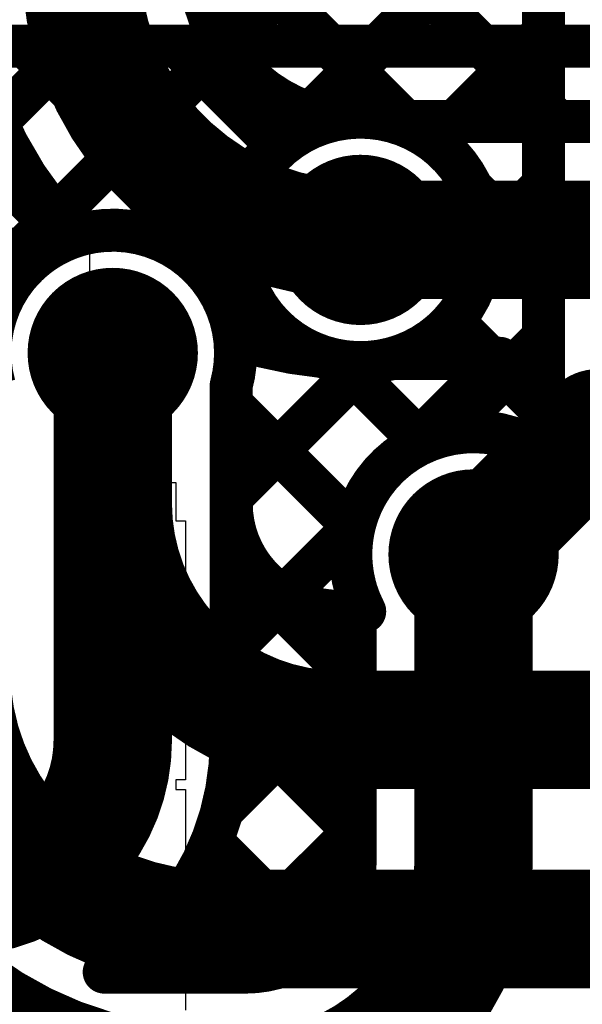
# Model space of a CAD drawing. Header units: millimetres. Extents: x 3.06 to 5.82, y 1.29 to 3.84.
# Tile 162 of 244: x 4.49 to 4.6, y 2.77 to 2.95. Entities that reach past the tile are written whole.
import ezdxf

# ---------------------------------------------------------------- set-up
doc = ezdxf.new("R2010")
doc.units = ezdxf.units.MM
doc.header["$MEASUREMENT"] = 0
for name, color, linetype in [('BottomLayer', 5, 'Continuous'), ('BottomOverlay', 54, 'Continuous'), ('BottomSolder', 6, 'Continuous'), ('MultiLayer', 9, 'Continuous'), ('TopLayer', 1, 'Continuous'), ('TopSolder', 216, 'Continuous'), ('ViaHoleLayer', 16, 'Continuous')]:
    doc.layers.add(name, color=color, linetype=linetype)

msp = doc.modelspace()

# ---------------------------------------------------------------- linework, layer by layer
at = {"layer": 'BottomLayer'}
for points, const_width in [([(4.07485, 3.33563), (4.50037, 2.91011)], 0.008), ([(4.589, 2.87031), (4.589, 3.058)], 0.008), ([(4.52974, 2.94582), (4.589, 3.00508)], 0.008), ([(4.525, 2.99862), (4.589, 2.93462)], 0.008), ([(4.54569, 2.93348), (4.589, 2.9768)], 0.008), ([(4.525, 2.97033), (4.56467, 2.93066)], 0.008), ([(4.56872, 2.92823), (4.589, 2.94851)], 0.008), ([(4.57566, 2.91967), (4.589, 2.90633)], 0.008), ([(4.57779, 2.90902), (4.589, 2.92023)], 0.008), ([(4.39392, 2.81), (4.49833, 2.91441)], 0.008), ([(4.509, 2.817), (4.509, 2.889)], 0.022), ([(4.57212, 2.89493), (4.589, 2.87805)], 0.008), ([(4.57085, 2.87379), (4.589, 2.89194)], 0.008), ([(4.531, 2.86223), (4.55598, 2.88721)], 0.008), ([(4.55127, 2.8875), (4.56647, 2.87229)], 0.008), ([(4.531, 2.817), (4.531, 2.88297)], 0.008), ([(4.531, 2.87948), (4.55377, 2.8567)], 0.008), ([(4.576, 2.79431), (4.576, 2.85157)], 0.022), ([(4.531, 2.83394), (4.55378, 2.85672)], 0.008), ([(4.531, 2.8512), (4.554, 2.8282)], 0.008), ([(4.554, 2.79431), (4.554, 2.84554)], 0.008), ([(4.52931, 2.80397), (4.554, 2.82866)], 0.008), ([(4.531, 2.82291), (4.554, 2.79991)], 0.008), ([(4.52762, 2.774), (4.554, 2.80038)], 0.008), ([(4.52762, 2.774), (4.554, 2.80038)], 0.008), ([(4.52741, 2.79821), (4.54682, 2.77881)], 0.008), ([(4.51623, 2.78111), (4.52334, 2.774)], 0.008), ([(4.50742, 2.774), (4.53369, 2.774)], 0.008)]:
    msp.add_lwpolyline(points, dxfattribs=dict(at, const_width=const_width))
for points, const_width in [([(4.555, 2.91, -0.414214), (4.503, 2.962)], 0.022), ([(4.50174, 2.91062, -0.194236), (4.481, 2.962)], 0.008), ([(4.55043, 2.93235, -0.370142), (4.525, 2.962)], 0.008), ([(4.55043, 2.93235, -0.474544), (4.57781, 2.91)], 0.008), ([(4.487, 2.88297, -0.397778), (4.50174, 2.91062)], 0.008), ([(4.57781, 2.91, -0.511474), (4.54782, 2.88835)], 0.008), ([(4.54782, 2.88835, -0.056044), (4.53164, 2.89178)], 0.008), ([(4.53181, 2.889, -0.066963), (4.531, 2.88297)], 0.008), ([(4.554, 2.84554, -0.700645), (4.589, 2.87031)], 0.008), ([(4.509, 2.817, -0.414214), (4.48, 2.788)], 0.022), ([(4.531, 2.817, -0.256165), (4.50742, 2.774)], 0.008), ([(4.576, 2.79431, -0.414214), (4.53369, 2.752)], 0.022), ([(4.554, 2.79431, -0.414214), (4.53369, 2.774)], 0.008)]:
    msp.add_lwpolyline(points, format="xyb", dxfattribs=dict(at, const_width=const_width))
for points, const_width in [([(4.587, 2.94851, 1), (4.591, 2.94851, 1)], 0.004), ([(4.52774, 2.94582, 1), (4.53174, 2.94582, 1)], 0.004), ([(4.54369, 2.93348, 1), (4.54769, 2.93348, 1)], 0.004), ([(4.587, 2.93462, 1), (4.591, 2.93462, 1)], 0.004), ([(4.54843, 2.93235, 1), (4.55243, 2.93235, 1)], 0.004), ([(4.54843, 2.93235, 1), (4.55243, 2.93235, 1)], 0.004), ([(4.56267, 2.93066, 1), (4.56667, 2.93066, 1)], 0.004), ([(4.56672, 2.92823, 1), (4.57071, 2.92823, 1)], 0.004), ([(4.57366, 2.91967, 1), (4.57766, 2.91967, 1)], 0.004), ([(4.587, 2.92023, 1), (4.591, 2.92023, 1)], 0.004), ([(4.54909, 2.91, 1), (4.56091, 2.91, 1)], 0.01181), ([(4.5495, 2.91, 1), (4.5605, 2.91, 1)], 0.011), ([(4.49633, 2.91441, 1), (4.50033, 2.91441, 1)], 0.004), ([(4.49837, 2.91011, 1), (4.50237, 2.91011, 1)], 0.004), ([(4.49974, 2.91062, 1), (4.50374, 2.91062, 1)], 0.004), ([(4.49974, 2.91062, 1), (4.50374, 2.91062, 1)], 0.004), ([(4.57581, 2.91, 1), (4.57981, 2.91, 1)], 0.004), ([(4.57581, 2.91, 1), (4.57981, 2.91, 1)], 0.004), ([(4.57579, 2.90902, 1), (4.57979, 2.90902, 1)], 0.004), ([(4.587, 2.90633, 1), (4.591, 2.90633, 1)], 0.004), ([(4.50309, 2.889, 1), (4.51491, 2.889, 1)], 0.01181), ([(4.5035, 2.889, 1), (4.5145, 2.889, 1)], 0.011), ([(4.57012, 2.89493, 1), (4.57412, 2.89493, 1)], 0.004), ([(4.52964, 2.89178, 1), (4.53364, 2.89178, 1)], 0.004), ([(4.587, 2.89194, 1), (4.591, 2.89194, 1)], 0.004), ([(4.52981, 2.889, 1), (4.53381, 2.889, 1)], 0.004), ([(4.54582, 2.88835, 1), (4.54982, 2.88835, 1)], 0.004), ([(4.54582, 2.88835, 1), (4.54982, 2.88835, 1)], 0.004), ([(4.54927, 2.8875, 1), (4.55327, 2.8875, 1)], 0.004), ([(4.55398, 2.88721, 1), (4.55798, 2.88721, 1)], 0.004), ([(4.529, 2.88297, 1), (4.533, 2.88297, 1)], 0.004), ([(4.529, 2.88297, 1), (4.533, 2.88297, 1)], 0.004), ([(4.529, 2.87948, 1), (4.533, 2.87948, 1)], 0.004), ([(4.587, 2.87805, 1), (4.591, 2.87805, 1)], 0.004), ([(4.56885, 2.87379, 1), (4.57285, 2.87379, 1)], 0.004), ([(4.56447, 2.87229, 1), (4.56847, 2.87229, 1)], 0.004), ([(4.587, 2.87031, 1), (4.591, 2.87031, 1)], 0.004), ([(4.587, 2.87031, 1), (4.591, 2.87031, 1)], 0.004), ([(4.529, 2.86223, 1), (4.533, 2.86223, 1)], 0.004), ([(4.57009, 2.85157, 1), (4.58191, 2.85157, 1)], 0.01181), ([(4.5705, 2.85157, 1), (4.5815, 2.85157, 1)], 0.011), ([(4.55177, 2.8567, 1), (4.55577, 2.8567, 1)], 0.004), ([(4.55178, 2.85672, 1), (4.55578, 2.85672, 1)], 0.004), ([(4.529, 2.8512, 1), (4.533, 2.8512, 1)], 0.004), ([(4.552, 2.84554, 1), (4.556, 2.84554, 1)], 0.004), ([(4.552, 2.84554, 1), (4.556, 2.84554, 1)], 0.004), ([(4.529, 2.83394, 1), (4.533, 2.83394, 1)], 0.004), ([(4.552, 2.82866, 1), (4.556, 2.82866, 1)], 0.004), ([(4.552, 2.8282, 1), (4.556, 2.8282, 1)], 0.004), ([(4.5035, 2.817, 1), (4.5145, 2.817, 1)], 0.011), ([(4.5035, 2.817, 1), (4.5145, 2.817, 1)], 0.011), ([(4.529, 2.82291, 1), (4.533, 2.82291, 1)], 0.004), ([(4.529, 2.817, 1), (4.533, 2.817, 1)], 0.004), ([(4.529, 2.817, 1), (4.533, 2.817, 1)], 0.004), ([(4.52731, 2.80397, 1), (4.53131, 2.80397, 1)], 0.004), ([(4.552, 2.80038, 1), (4.556, 2.80038, 1)], 0.004), ([(4.552, 2.80038, 1), (4.556, 2.80038, 1)], 0.004), ([(4.552, 2.79991, 1), (4.556, 2.79991, 1)], 0.004), ([(4.5705, 2.79431, 1), (4.5815, 2.79431, 1)], 0.011), ([(4.5705, 2.79431, 1), (4.5815, 2.79431, 1)], 0.011), ([(4.52541, 2.79821, 1), (4.52941, 2.79821, 1)], 0.004), ([(4.552, 2.79431, 1), (4.556, 2.79431, 1)], 0.004), ([(4.552, 2.79431, 1), (4.556, 2.79431, 1)], 0.004), ([(4.51423, 2.78111, 1), (4.51823, 2.78111, 1)], 0.004), ([(4.54482, 2.77881, 1), (4.54882, 2.77881, 1)], 0.004), ([(4.50542, 2.774, 1), (4.50942, 2.774, 1)], 0.004), ([(4.50542, 2.774, 1), (4.50942, 2.774, 1)], 0.004), ([(4.52134, 2.774, 1), (4.52534, 2.774, 1)], 0.004), ([(4.52562, 2.774, 1), (4.52962, 2.774, 1)], 0.004), ([(4.52562, 2.774, 1), (4.52962, 2.774, 1)], 0.004), ([(4.53169, 2.774, 1), (4.53569, 2.774, 1)], 0.004), ([(4.53169, 2.774, 1), (4.53569, 2.774, 1)], 0.004)]:
    msp.add_lwpolyline(points, format="xyb", close=True, dxfattribs=dict(at, const_width=const_width))
at = {"layer": 'BottomOverlay'}
for p, q in [((4.4904, 2.92196), (4.49397, 2.92196)), ((4.49397, 2.92196), (4.49397, 2.92018)), ((4.49397, 2.92018), (4.49397, 2.9184)), ((4.49397, 2.9184), (4.49575, 2.9184)), ((4.49575, 2.9184), (4.49575, 2.91661)), ((4.49575, 2.91661), (4.49753, 2.91661)), ((4.49753, 2.91661), (4.49753, 2.91483)), ((4.49753, 2.91483), (4.49931, 2.91483)), ((4.49931, 2.91483), (4.49931, 2.91305)), ((4.49931, 2.91305), (4.50109, 2.91305)), ((4.50109, 2.91305), (4.50109, 2.91127)), ((4.50109, 2.91127), (4.50109, 2.90949)), ((4.50109, 2.90949), (4.50288, 2.90949)), ((4.50288, 2.90949), (4.50288, 2.90771)), ((4.50288, 2.90771), (4.50466, 2.90771)), ((4.50466, 2.90771), (4.50466, 2.90592)), ((4.50466, 2.90592), (4.50466, 2.90414)), ((4.50466, 2.90414), (4.50644, 2.90414)), ((4.50644, 2.90414), (4.50644, 2.90236)), ((4.50644, 2.90236), (4.50644, 2.90058)), ((4.50644, 2.90058), (4.50822, 2.90058)), ((4.50822, 2.90058), (4.50822, 2.8988)), ((4.50822, 2.8988), (4.51, 2.8988)), ((4.51, 2.8988), (4.51, 2.89702)), ((4.51, 2.89702), (4.51, 2.89523)), ((4.51, 2.89523), (4.51179, 2.89523)), ((4.51179, 2.89523), (4.51179, 2.89345)), ((4.51179, 2.89345), (4.51179, 2.89167)), ((4.51179, 2.89167), (4.51357, 2.89167)), ((4.51357, 2.89167), (4.51357, 2.88989)), ((4.51357, 2.88989), (4.51357, 2.88811)), ((4.51357, 2.88811), (4.51357, 2.88633)), ((4.51357, 2.88633), (4.51535, 2.88633)), ((4.51535, 2.88633), (4.51535, 2.88454)), ((4.51535, 2.88454), (4.51535, 2.88276)), ((4.51535, 2.88276), (4.51713, 2.88276)), ((4.51713, 2.88276), (4.51713, 2.88098)), ((4.51713, 2.88098), (4.51713, 2.8792)), ((4.51713, 2.8792), (4.51713, 2.87742)), ((4.51713, 2.87742), (4.51713, 2.87563)), ((4.51713, 2.87563), (4.51891, 2.87563)), ((4.51891, 2.87563), (4.51891, 2.87385)), ((4.51891, 2.87385), (4.51891, 2.87207)), ((4.51891, 2.87207), (4.51891, 2.87029)), ((4.51891, 2.87029), (4.51891, 2.86851)), ((4.51891, 2.86851), (4.51891, 2.86673)), ((4.51891, 2.86673), (4.51891, 2.86494)), ((4.51891, 2.86494), (4.52069, 2.86494)), ((4.52069, 2.86494), (4.52069, 2.86316)), ((4.52069, 2.86316), (4.52069, 2.86138)), ((4.52069, 2.86138), (4.52069, 2.8596)), ((4.52069, 2.8596), (4.52069, 2.85782)), ((4.52069, 2.85782), (4.52248, 2.85782)), ((4.52248, 2.85782), (4.52248, 2.85604)), ((4.52248, 2.85604), (4.52248, 2.85425)), ((4.52248, 2.85425), (4.52248, 2.85247)), ((4.52248, 2.85247), (4.52248, 2.85069)), ((4.52248, 2.85069), (4.52248, 2.84891)), ((4.52248, 2.84891), (4.52248, 2.84713)), ((4.52248, 2.84713), (4.52248, 2.84535)), ((4.52248, 2.84535), (4.52248, 2.84356)), ((4.52248, 2.84356), (4.52248, 2.84178)), ((4.52248, 2.84178), (4.52248, 2.84)), ((4.52248, 2.84), (4.52248, 2.83822)), ((4.52248, 2.83822), (4.52248, 2.83644)), ((4.52248, 2.83644), (4.52248, 2.83465)), ((4.52248, 2.83465), (4.52248, 2.83287)), ((4.52248, 2.83287), (4.52248, 2.83109)), ((4.52248, 2.83109), (4.52248, 2.82931)), ((4.52248, 2.82931), (4.52248, 2.82753)), ((4.52248, 2.82753), (4.52248, 2.82575)), ((4.52248, 2.82575), (4.52248, 2.82396)), ((4.52248, 2.82396), (4.52248, 2.82218)), ((4.52248, 2.82218), (4.52248, 2.8204)), ((4.52248, 2.8204), (4.52248, 2.81862)), ((4.52248, 2.81862), (4.52248, 2.81684)), ((4.52248, 2.81684), (4.52248, 2.81506)), ((4.52248, 2.81506), (4.52248, 2.81327)), ((4.52248, 2.81327), (4.52248, 2.81149)), ((4.52248, 2.81149), (4.52248, 2.80971)), ((4.52248, 2.80971), (4.52069, 2.80971)), ((4.52069, 2.80971), (4.52069, 2.80793)), ((4.52069, 2.80793), (4.52248, 2.80793)), ((4.52248, 2.80793), (4.52248, 2.80615)), ((4.52248, 2.80615), (4.52248, 2.80437)), ((4.52248, 2.80437), (4.52248, 2.80258)), ((4.52248, 2.80258), (4.52248, 2.8008)), ((4.52248, 2.8008), (4.52248, 2.79902)), ((4.52248, 2.79902), (4.52248, 2.79724)), ((4.52248, 2.79724), (4.52248, 2.79546)), ((4.52248, 2.79546), (4.52248, 2.79367)), ((4.52248, 2.79367), (4.52248, 2.79189)), ((4.52248, 2.79189), (4.52248, 2.79011)), ((4.52248, 2.79011), (4.52248, 2.78833)), ((4.52248, 2.78833), (4.52248, 2.78655)), ((4.52248, 2.78655), (4.52248, 2.78477)), ((4.52248, 2.78477), (4.52248, 2.78298)), ((4.52248, 2.78298), (4.52248, 2.7812)), ((4.52248, 2.7812), (4.52248, 2.77942)), ((4.52248, 2.77942), (4.52248, 2.77764)), ((4.52248, 2.77764), (4.52248, 2.77586)), ((4.52248, 2.77586), (4.52248, 2.77408)), ((4.52248, 2.77408), (4.52248, 2.77229)), ((4.52248, 2.77229), (4.52248, 2.77051)), ((4.52248, 2.77051), (4.52248, 2.76873)), ((4.52248, 2.76873), (4.52248, 2.76695))]:
    msp.add_line(p, q, dxfattribs=at)
at = {"layer": 'BottomSolder', "const_width": 0.01581}
for points in [[(4.54709, 2.91, 1), (4.56291, 2.91, 1)], [(4.50109, 2.889, 1), (4.51691, 2.889, 1)], [(4.56809, 2.85157, 1), (4.58391, 2.85157, 1)]]:
    msp.add_lwpolyline(points, format="xyb", close=True, dxfattribs=at)
at = {"layer": 'MultiLayer', "const_width": 0.01181}
for points in [[(4.54909, 2.91, 1), (4.56091, 2.91, 1)], [(4.50309, 2.889, 1), (4.51491, 2.889, 1)], [(4.57009, 2.85157, 1), (4.58191, 2.85157, 1)]]:
    msp.add_lwpolyline(points, format="xyb", close=True, dxfattribs=at)
at = {"layer": 'TopLayer'}
for points, const_width in [([(4.41923, 2.946), (4.749, 2.946)], 0.008), ([(4.46448, 2.946), (4.50037, 2.91011)], 0.008), ([(4.47436, 2.91873), (4.50163, 2.946)], 0.008), ([(4.49035, 2.90643), (4.52992, 2.946)], 0.008), ([(4.49276, 2.946), (4.5325, 2.90627)], 0.008), ([(4.52075, 2.90855), (4.5582, 2.946)], 0.008), ([(4.52105, 2.946), (4.53993, 2.92712)], 0.008), ([(4.54933, 2.946), (4.56333, 2.932)], 0.008), ([(4.57249, 2.932), (4.58649, 2.946)], 0.008), ([(4.57762, 2.946), (4.59162, 2.932)], 0.008), ([(4.56103, 2.932), (4.83063, 2.932)], 0.008), ([(4.555, 2.91), (4.87571, 2.91)], 0.022), ([(4.509, 2.861), (4.509, 2.889)], 0.022), ([(4.5317, 2.89122), (4.53677, 2.89629)], 0.008), ([(4.56103, 2.888), (4.58089, 2.888)], 0.008), ([(4.56361, 2.87072), (4.58089, 2.888)], 0.008), ([(4.531, 2.86223), (4.55598, 2.88721)], 0.008), ([(4.55127, 2.8875), (4.56583, 2.87294)], 0.008), ([(4.531, 2.861), (4.531, 2.88297)], 0.008), ([(4.576, 2.852), (4.599, 2.875)], 0.022), ([(4.599, 2.875), (4.771, 2.875)], 0.022), ([(4.531, 2.87948), (4.55377, 2.8567)], 0.008), ([(4.576, 2.85181), (4.576, 2.852)], 0.022), ([(4.54083, 2.84378), (4.55378, 2.85672)], 0.008), ([(4.551, 2.841), (4.55578, 2.841)], 0.008), ([(4.551, 2.819), (4.763, 2.819)], 0.022), ([(4.52698, 2.782), (4.81593, 2.782)], 0.022), ([(4.344, 2.61866), (4.49374, 2.7684)], 0.008)]:
    msp.add_lwpolyline(points, dxfattribs=dict(at, const_width=const_width))
for points, const_width in [([(4.49076, 2.946, 1), (4.49476, 2.946, 1)], 0.004), ([(4.49963, 2.946, 1), (4.50363, 2.946, 1)], 0.004), ([(4.51905, 2.946, 1), (4.52305, 2.946, 1)], 0.004), ([(4.52792, 2.946, 1), (4.53192, 2.946, 1)], 0.004), ([(4.54733, 2.946, 1), (4.55133, 2.946, 1)], 0.004), ([(4.5562, 2.946, 1), (4.5602, 2.946, 1)], 0.004), ([(4.57562, 2.946, 1), (4.57962, 2.946, 1)], 0.004), ([(4.58449, 2.946, 1), (4.58849, 2.946, 1)], 0.004), ([(4.55903, 2.932, 1), (4.56303, 2.932, 1)], 0.004), ([(4.55903, 2.932, 1), (4.56303, 2.932, 1)], 0.004), ([(4.56133, 2.932, 1), (4.56533, 2.932, 1)], 0.004), ([(4.57049, 2.932, 1), (4.57449, 2.932, 1)], 0.004), ([(4.58962, 2.932, 1), (4.59362, 2.932, 1)], 0.004), ([(4.53793, 2.92712, 1), (4.54193, 2.92712, 1)], 0.004), ([(4.54909, 2.91, 1), (4.56091, 2.91, 1)], 0.01181), ([(4.5495, 2.91, 1), (4.5605, 2.91, 1)], 0.011), ([(4.49837, 2.91011, 1), (4.50237, 2.91011, 1)], 0.004), ([(4.51875, 2.90855, 1), (4.52275, 2.90855, 1)], 0.004), ([(4.48835, 2.90643, 1), (4.49235, 2.90643, 1)], 0.004), ([(4.5305, 2.90627, 1), (4.5345, 2.90627, 1)], 0.004), ([(4.49005, 2.90426, 1), (4.49405, 2.90426, 1)], 0.004), ([(4.49005, 2.90426, 1), (4.49405, 2.90426, 1)], 0.004), ([(4.50309, 2.889, 1), (4.51491, 2.889, 1)], 0.01181), ([(4.5035, 2.889, 1), (4.5145, 2.889, 1)], 0.011), ([(4.53477, 2.89629, 1), (4.53877, 2.89629, 1)], 0.004), ([(4.5297, 2.89122, 1), (4.5337, 2.89122, 1)], 0.004), ([(4.52981, 2.889, 1), (4.53381, 2.889, 1)], 0.004), ([(4.52981, 2.889, 1), (4.53381, 2.889, 1)], 0.004), ([(4.55903, 2.888, 1), (4.56303, 2.888, 1)], 0.004), ([(4.55903, 2.888, 1), (4.56303, 2.888, 1)], 0.004), ([(4.57889, 2.888, 1), (4.58289, 2.888, 1)], 0.004), ([(4.57889, 2.888, 1), (4.58289, 2.888, 1)], 0.004), ([(4.54927, 2.8875, 1), (4.55327, 2.8875, 1)], 0.004), ([(4.55398, 2.88721, 1), (4.55798, 2.88721, 1)], 0.004), ([(4.529, 2.88297, 1), (4.533, 2.88297, 1)], 0.004), ([(4.529, 2.88297, 1), (4.533, 2.88297, 1)], 0.004), ([(4.5935, 2.875, 1), (4.6045, 2.875, 1)], 0.011), ([(4.5935, 2.875, 1), (4.6045, 2.875, 1)], 0.011), ([(4.529, 2.87948, 1), (4.533, 2.87948, 1)], 0.004), ([(4.56383, 2.87294, 1), (4.56783, 2.87294, 1)], 0.004), ([(4.56161, 2.87072, 1), (4.56561, 2.87072, 1)], 0.004), ([(4.56161, 2.87072, 1), (4.56561, 2.87072, 1)], 0.004), ([(4.5035, 2.861, 1), (4.5145, 2.861, 1)], 0.011), ([(4.5035, 2.861, 1), (4.5145, 2.861, 1)], 0.011), ([(4.529, 2.86223, 1), (4.533, 2.86223, 1)], 0.004), ([(4.529, 2.861, 1), (4.533, 2.861, 1)], 0.004), ([(4.529, 2.861, 1), (4.533, 2.861, 1)], 0.004), ([(4.57009, 2.85157, 1), (4.58191, 2.85157, 1)], 0.01181), ([(4.5705, 2.852, 1), (4.5815, 2.852, 1)], 0.011), ([(4.5705, 2.852, 1), (4.5815, 2.852, 1)], 0.011), ([(4.5705, 2.85181, 1), (4.5815, 2.85181, 1)], 0.011), ([(4.55177, 2.8567, 1), (4.55577, 2.8567, 1)], 0.004), ([(4.55178, 2.85672, 1), (4.55578, 2.85672, 1)], 0.004), ([(4.53883, 2.84378, 1), (4.54283, 2.84378, 1)], 0.004), ([(4.549, 2.841, 1), (4.553, 2.841, 1)], 0.004), ([(4.549, 2.841, 1), (4.553, 2.841, 1)], 0.004), ([(4.55378, 2.841, 1), (4.55778, 2.841, 1)], 0.004), ([(4.55378, 2.841, 1), (4.55778, 2.841, 1)], 0.004), ([(4.5455, 2.819, 1), (4.5565, 2.819, 1)], 0.011), ([(4.5455, 2.819, 1), (4.5565, 2.819, 1)], 0.011), ([(4.52148, 2.782, 1), (4.53248, 2.782, 1)], 0.011), ([(4.52148, 2.782, 1), (4.53248, 2.782, 1)], 0.011), ([(4.49174, 2.7684, 1), (4.49574, 2.7684, 1)], 0.004)]:
    msp.add_lwpolyline(points, format="xyb", close=True, dxfattribs=dict(at, const_width=const_width))
for points, const_width in [([(4.56103, 2.888, -1.310882), (4.56103, 2.932)], 0.008), ([(4.455, 2.923, -0.238466), (4.49205, 2.90426)], 0.008), ([(4.49205, 2.90426, -0.687256), (4.53181, 2.889)], 0.008), ([(4.53181, 2.889, -0.066963), (4.531, 2.88297)], 0.008), ([(4.55578, 2.841, -0.387303), (4.56361, 2.87072)], 0.008), ([(4.551, 2.819, -0.414214), (4.509, 2.861)], 0.022), ([(4.551, 2.841, -0.414214), (4.531, 2.861)], 0.008), ([(4.52698, 2.782, -0.414214), (4.479, 2.82998)], 0.022), ([(4.52698, 2.76, -0.414214), (4.457, 2.82998)], 0.008)]:
    msp.add_lwpolyline(points, format="xyb", dxfattribs=dict(at, const_width=const_width))
at = {"layer": 'TopSolder', "const_width": 0.01581}
for points in [[(4.54709, 2.91, 1), (4.56291, 2.91, 1)], [(4.50109, 2.889, 1), (4.51691, 2.889, 1)], [(4.56809, 2.85157, 1), (4.58391, 2.85157, 1)]]:
    msp.add_lwpolyline(points, format="xyb", close=True, dxfattribs=at)
at = {"layer": 'ViaHoleLayer', "const_width": 0.00787}
for points in [[(4.55106, 2.91, 1), (4.55894, 2.91, 1)], [(4.50506, 2.889, 1), (4.51294, 2.889, 1)], [(4.57206, 2.85157, 1), (4.57994, 2.85157, 1)]]:
    msp.add_lwpolyline(points, format="xyb", close=True, dxfattribs=at)

doc.saveas('drawing.dxf')
